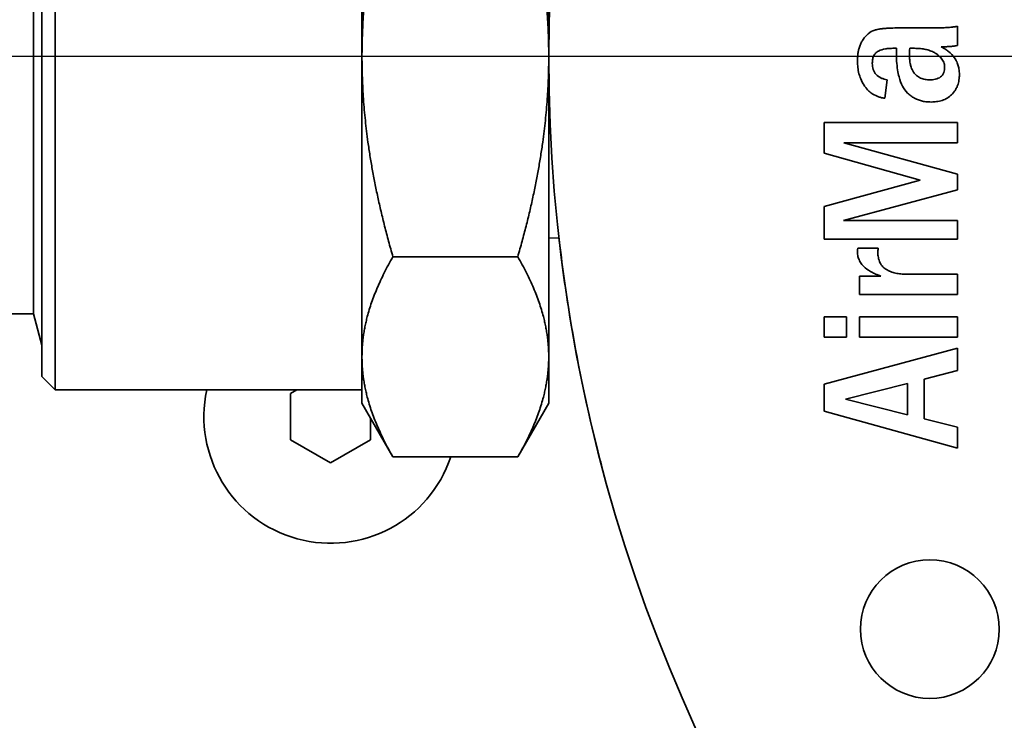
# Model space of a CAD drawing. Header units: millimetres. Extents: x 0 to 7128, y 0 to 5040.
# Tile 39 of 93: x 1107 to 1143, y 2839 to 2865. Entities that reach past the tile are written whole.
import ezdxf

# ---------------------------------------------------------------- set-up
doc = ezdxf.new("R2010")
doc.units = ezdxf.units.MM
doc.header["$LTSCALE"] = 12
doc.linetypes.add('CHAIN', pattern=[0.3543, 0.2362, -0.0295, 0.0591, -0.0295])
doc.linetypes.add('LONG_DASH_DOTTED', pattern=[0.3001, 0.2362, -0.0295, 0.0049, -0.0295])
doc.layers.add('Centro(ISO)', color=7, linetype='LONG_DASH_DOTTED', lineweight=25, true_color=0x0080ff)
doc.layers.add('Quote(ISO)', color=7, linetype='Continuous', lineweight=25, true_color=0x80ff00)
doc.layers.add('Spigoli visibili(ISO)', color=7, linetype='Continuous', lineweight=35)
doc.styles.add('Corrente-BSI', font='arial.ttf')
doc.dimstyles.new('DEFAULT-ISO', dxfattribs={"dimscale": 12, "dimtxt": 3.5, "dimasz": 2.5, "dimexe": 1, "dimexo": 1, "dimgap": 0.762, "dimtad": 1, "dimtoh": 1, "dimrnd": 1e-08, "dimtxsty": 'Corrente-BSI', "dimcen": 0.09, "dimdle": 10, "dimclrd": 7, "dimclre": 7, "dimclrt": 7, "dimazin": 2, "dimtfac": 0.571429, "dimtmove": 0, "dimatfit": 3, "dimfxl": 1, "dimtolj": 1, "dimlwd": 5, "dimlwe": 5, "dimarcsym": 0})

# ---------------------------------------------------------------- blocks, each defined once
blk = doc.blocks.new('*D24')
at = {"layer": 'Defpoints', "color": 0, "linetype": 'Continuous', "transparency": 16777216}
for p in [(692.145, 2863.908), (1186.678, 2863.908), (912.145, 2580.408)]:
    blk.add_point(p, dxfattribs=at)
at = {"layer": 'Quote(ISO)', "color": 7, "linetype": 'Continuous', "lineweight": 5, "transparency": 16777216}
for p, q in [((1174.678, 2863.908), (680.145, 2863.908)), ((692.145, 2610.408), (692.145, 2833.908)), ((900.145, 2580.408), (680.145, 2580.408))]:
    blk.add_line(p, q, dxfattribs=at)
at = {"layer": 'Quote(ISO)', "color": 7, "linetype": 'Continuous', "transparency": 16777216}
for points in [[(687.145, 2833.908), (697.145, 2833.908), (692.145, 2863.908)], [(687.145, 2610.408), (697.145, 2610.408), (692.145, 2580.408)]]:
    blk.add_solid(points, dxfattribs=at)
at = {"layer": 'Quote(ISO)', "color": 7, "linetype": 'Continuous', "lineweight": 9, "transparency": 16777216, "insert": (640.113, 2675.488), "char_height": 42, "attachment_point": 1, "rotation": 90, "style": 'Corrente-BSI'}
blk.add_mtext('\\A1;284', dxfattribs=at)

msp = doc.modelspace()

# ---------------------------------------------------------------- linework, layer by layer
at = {"layer": 'Centro(ISO)', "linetype": 'CHAIN', "ltscale": 17.075924}
msp.add_line((1434.7281, 2863.9078), (930.4738, 2863.9078), dxfattribs=at)
at = {"layer": 'Spigoli visibili(ISO)'}
for p, q in [((1107.8528, 2851.4078), (1107.8528, 2876.4078)), ((1107.3528, 2875.9078), (1107.3528, 2851.9078)), ((1119.3528, 2875.1661), (1119.3528, 2863.9078)), ((1126.3528, 2863.9078), (1126.3528, 2875.1661)), ((1107.0406, 2873.5578), (1107.0406, 2854.2578)), ((1141.6762, 2865.0493), (1141.6762, 2864.3266)), ((1139.4171, 2864.9842), (1140.6639, 2864.9842)), ((1139.3878, 2864.2203), (1139.2446, 2864.2203)), ((1139.3846, 2864.0597), (1139.3878, 2864.2203)), ((1140.0606, 2864.2203), (1139.8848, 2864.2203)), ((1119.3528, 2863.9078), (1119.3528, 2852.6495)), ((1126.3528, 2852.6495), (1126.3528, 2863.9078)), ((1139.0374, 2863.0397), (1138.9473, 2862.3453)), ((1136.6762, 2860.2837), (1136.6762, 2861.4425)), ((1136.6762, 2861.4425), (1141.6762, 2861.4425)), ((1141.6762, 2861.4425), (1141.6762, 2860.6786)), ((1141.6762, 2860.6786), (1137.4087, 2860.6786)), ((1137.4087, 2860.6786), (1141.6762, 2859.5057)), ((1140.2808, 2859.2745), (1136.6762, 2860.2837)), ((1141.6762, 2859.5057), (1141.6762, 2858.9132)), ((1136.6762, 2858.2904), (1140.2808, 2859.2745)), ((1141.6762, 2858.9132), (1137.4054, 2857.762)), ((1136.6762, 2857.0675), (1136.6762, 2858.2904)), ((1137.4054, 2857.762), (1141.6762, 2857.762)), ((1141.6762, 2857.762), (1141.6762, 2857.0675)), ((1126.7363, 2857.1166), (1126.3528, 2857.1046)), ((1141.6762, 2857.0675), (1136.6762, 2857.0675)), ((1137.9371, 2856.7203), (1138.701, 2856.7203)), ((1125.1917, 2856.4022), (1120.5139, 2856.4022)), ((1137.9957, 2855.6786), (1138.8052, 2855.6786)), ((1137.9957, 2854.9842), (1137.9957, 2855.6786)), ((1139.7904, 2855.7481), (1141.6762, 2855.7481)), ((1141.6762, 2855.7481), (1141.6762, 2854.9842)), ((1141.6762, 2854.9842), (1137.9957, 2854.9842)), ((1102.1552, 2854.2578), (1107.0406, 2854.2578)), ((1107.0406, 2854.2578), (1107.3528, 2853.0926)), ((1136.6762, 2853.387), (1136.6762, 2854.1508)), ((1136.6762, 2854.1508), (1137.5096, 2854.1508)), ((1137.5096, 2854.1508), (1137.5096, 2853.387)), ((1137.9957, 2854.1508), (1141.6762, 2854.1508)), ((1137.9957, 2853.387), (1137.9957, 2854.1508)), ((1141.6762, 2854.1508), (1141.6762, 2853.387)), ((1137.5096, 2853.387), (1136.6762, 2853.387)), ((1141.6762, 2853.387), (1137.9957, 2853.387)), ((1137.9957, 2853.387), (1141.6762, 2853.387)), ((1136.6762, 2851.6215), (1141.6762, 2852.9703)), ((1141.6762, 2852.9703), (1136.6762, 2851.6215)), ((1141.6762, 2852.9703), (1141.6762, 2852.1315)), ((1119.3528, 2852.6495), (1119.3528, 2850.9078)), ((1126.3528, 2850.9078), (1126.3528, 2852.6495)), ((1141.6762, 2852.1315), (1140.4262, 2851.8125)), ((1107.3528, 2851.9078), (1107.8528, 2851.4078)), ((1140.4262, 2851.8125), (1140.4262, 2850.3238)), ((1119.3528, 2851.4078), (1107.8528, 2851.4078)), ((1116.6778, 2851.2738), (1116.9099, 2851.4078)), ((1136.6762, 2850.6146), (1136.6762, 2851.6215)), ((1136.6762, 2851.6215), (1136.6762, 2850.6146)), ((1137.4825, 2851.0606), (1139.8012, 2851.6519)), ((1139.8012, 2851.6519), (1137.4825, 2851.0606)), ((1139.8012, 2851.6519), (1139.8012, 2850.4801)), ((1139.8012, 2850.4801), (1139.8012, 2851.6519)), ((1116.6778, 2849.5418), (1116.6778, 2851.2738)), ((1137.4825, 2851.0606), (1139.8012, 2850.4801)), ((1119.3528, 2850.9078), (1120.5139, 2848.8967)), ((1126.3528, 2850.9078), (1125.1917, 2848.8967)), ((1119.6778, 2850.3449), (1119.6778, 2849.5418)), ((1141.6762, 2849.2203), (1136.6762, 2850.6146)), ((1136.6762, 2850.6146), (1141.6762, 2849.2203)), ((1140.4262, 2850.3238), (1141.6762, 2850.0102)), ((1141.6762, 2850.0102), (1140.4262, 2850.3238)), ((1141.6762, 2850.0102), (1141.6762, 2849.2203)), ((1118.1778, 2848.6757), (1116.6778, 2849.5418)), ((1119.6778, 2849.5418), (1118.1778, 2848.6757)), ((1120.5139, 2848.8967), (1125.1917, 2848.8967))]:
    msp.add_line(p, q, dxfattribs=at)
msp.add_circle((1140.6374, 2842.4388), 2.6, dxfattribs=at)
for centre, radius, start, end in [((1186.6778, 2863.9078), 60.325, 105.46601, 254.53399), ((1186.6778, 2863.9078), 60.325, 180, 254.53399), ((1118.1778, 2850.4078), 4.75, 167.8468, 341.45026), ((1140.6374, 2842.4388), 2.6, 180, 0)]:
    msp.add_arc(centre, radius, start, end, dxfattribs=at)
for points, weights in [([(1120.5139, 2871.4133), (1119.3528, 2867.3911), (1119.3528, 2863.9078)], [1.42287866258, 1.5329387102, 1.53293871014]), ([(1126.3528, 2863.9078), (1126.3528, 2867.3911), (1125.1917, 2871.4133)], [1.53293871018, 1.53293871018, 1.4228786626]), ([(1119.3528, 2863.9078), (1119.3528, 2860.4244), (1120.5139, 2856.4022)], [1.53293871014, 1.53293871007, 1.42287866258]), ([(1125.1917, 2856.4022), (1126.3528, 2860.4244), (1126.3528, 2863.9078)], [1.42287866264, 1.53293871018, 1.53293871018]), ([(1120.5139, 2856.4022), (1119.3528, 2854.3911), (1119.3528, 2852.6495)], [1.42287866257, 1.53293871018, 1.53293871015]), ([(1126.3528, 2852.6495), (1126.3528, 2854.3911), (1125.1917, 2856.4022)], [1.53293871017, 1.53293871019, 1.42287866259]), ([(1119.3528, 2852.6495), (1119.3528, 2850.9078), (1120.5139, 2848.8967)], [1.53293871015, 1.53293871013, 1.42287866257]), ([(1125.1917, 2848.8967), (1126.3528, 2850.9078), (1126.3528, 2852.6495)], [1.42287866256, 1.53293871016, 1.53293871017])]:
    msp.add_rational_spline(points, weights, degree=2, dxfattribs=at)
for points, knots in [([(1140.6639, 2864.9842), (1140.7531, 2864.9844), (1140.8209, 2864.9849), (1140.8671, 2864.9856), (1141.0063, 2864.9878), (1141.1079, 2864.9904), (1141.1719, 2864.9933), (1141.1992, 2864.9946), (1141.2414, 2864.997), (1141.2987, 2865.0006), (1141.3545, 2865.0041), (1141.3967, 2865.0073), (1141.4254, 2865.0102), (1141.4638, 2865.014), (1141.5059, 2865.0192), (1141.5515, 2865.0256), (1141.5749, 2865.0289), (1141.5958, 2865.0323), (1141.6141, 2865.0359), (1141.628, 2865.0386), (1141.6487, 2865.0431), (1141.6762, 2865.0493)], [0, 0, 0, 0, 0.2, 0.2, 0.2, 0.5, 0.5, 0.5, 0.625, 0.625, 0.625, 0.75, 0.75, 0.75, 0.875, 0.875, 0.875, 0.9375, 0.9375, 0.9375, 1, 1, 1, 1]), ([(1137.9262, 2863.7374), (1137.9274, 2863.8006), (1137.9288, 2863.848), (1137.9305, 2863.8795), (1137.9331, 2863.9289), (1137.9378, 2863.9761), (1137.9444, 2864.0209), (1137.9522, 2864.0732), (1137.9606, 2864.1198), (1137.9696, 2864.1609), (1137.9789, 2864.2031), (1137.992, 2864.2486), (1138.0088, 2864.2974), (1138.0253, 2864.3452), (1138.0436, 2864.3889), (1138.0635, 2864.4286), (1138.0836, 2864.4687), (1138.1077, 2864.5094), (1138.1358, 2864.5509), (1138.1925, 2864.6348), (1138.2553, 2864.7055), (1138.3241, 2864.7631), (1138.4007, 2864.8273), (1138.483, 2864.8734), (1138.5709, 2864.9014), (1138.601, 2864.911), (1138.6471, 2864.9221), (1138.7091, 2864.9345), (1138.755, 2864.9438), (1138.8018, 2864.951), (1138.8495, 2864.9564), (1138.8825, 2864.96), (1138.9297, 2864.9644), (1138.9911, 2864.9694), (1139.0417, 2864.9735), (1139.089, 2864.9766), (1139.1329, 2864.9787), (1139.1964, 2864.9817), (1139.2912, 2864.9835), (1139.4171, 2864.9842)], [0, 0, 0, 0, 0.0625, 0.0625, 0.0625, 0.125, 0.125, 0.125, 0.1875, 0.1875, 0.1875, 0.25, 0.25, 0.25, 0.3125, 0.3125, 0.3125, 0.375, 0.375, 0.375, 0.5, 0.5, 0.5, 0.625, 0.625, 0.625, 0.6875, 0.6875, 0.6875, 0.75, 0.75, 0.75, 0.8125, 0.8125, 0.8125, 0.875, 0.875, 0.875, 1, 1, 1, 1]), ([(1141.6762, 2864.3266), (1141.6114, 2864.3139), (1141.5606, 2864.3053), (1141.5239, 2864.3007), (1141.4807, 2864.2954), (1141.4293, 2864.2909), (1141.3699, 2864.2874), (1141.3219, 2864.2845), (1141.2704, 2864.2824), (1141.2155, 2864.2811), (1141.1812, 2864.2803), (1141.1297, 2864.2796), (1141.061, 2864.2789)], [0, 0, 0, 0, 0.25, 0.25, 0.25, 0.5, 0.5, 0.5, 0.75, 0.75, 0.75, 1, 1, 1, 1]), ([(1139.2446, 2864.2203), (1139.1839, 2864.219), (1139.1385, 2864.2174), (1139.1082, 2864.2156), (1139.0597, 2864.2127), (1139.0145, 2864.2079), (1138.9726, 2864.2011), (1138.872, 2864.1848), (1138.7855, 2864.1577), (1138.713, 2864.1196), (1138.668, 2864.0961), (1138.6315, 2864.0692), (1138.6036, 2864.039), (1138.5892, 2864.0235), (1138.5753, 2864.0055), (1138.562, 2863.985), (1138.5484, 2863.964), (1138.5375, 2863.9441), (1138.5291, 2863.9252), (1138.5211, 2863.9071), (1138.5136, 2863.8856), (1138.5067, 2863.8608), (1138.5004, 2863.8383), (1138.4955, 2863.8161), (1138.4919, 2863.7942), (1138.4886, 2863.7732), (1138.4861, 2863.7506), (1138.4845, 2863.7264), (1138.4835, 2863.7113), (1138.4826, 2863.6885), (1138.4818, 2863.6582)], [0.00000004, 0.00000004, 0.00000004, 0.00000004, 0.125, 0.125, 0.125, 0.25, 0.25, 0.25, 0.5, 0.5, 0.5, 0.625, 0.625, 0.625, 0.6875, 0.6875, 0.6875, 0.75, 0.75, 0.75, 0.8125, 0.8125, 0.8125, 0.875, 0.875, 0.875, 0.9375, 0.9375, 0.9375, 1, 1, 1, 1]), ([(1140.6834, 2862.2064), (1140.612, 2862.2081), (1140.5584, 2862.2107), (1140.5224, 2862.2142), (1140.4699, 2862.2194), (1140.4169, 2862.2279), (1140.3633, 2862.24), (1140.2557, 2862.2641), (1140.1552, 2862.3015), (1140.062, 2862.3519), (1140.0117, 2862.3792), (1139.9663, 2862.4079), (1139.9259, 2862.4382), (1139.8858, 2862.4682), (1139.8454, 2862.5036), (1139.8047, 2862.5444), (1139.7284, 2862.6209), (1139.6646, 2862.707), (1139.6132, 2862.8025), (1139.5617, 2862.8986), (1139.518, 2863.0132), (1139.4822, 2863.1462), (1139.4606, 2863.2265), (1139.4424, 2863.3167), (1139.4274, 2863.4169), (1139.412, 2863.5198), (1139.4009, 2863.6266), (1139.394, 2863.7375), (1139.3909, 2863.7876), (1139.3886, 2863.8413), (1139.3872, 2863.8985), (1139.3863, 2863.9343), (1139.3854, 2863.9881), (1139.3846, 2864.0597)], [0, 0, 0, 0, 0.0625, 0.0625, 0.0625, 0.125, 0.125, 0.125, 0.25, 0.25, 0.25, 0.3125, 0.3125, 0.3125, 0.375, 0.375, 0.375, 0.5, 0.5, 0.5, 0.6428571, 0.6428571, 0.6428571, 0.75, 0.75, 0.75, 0.875, 0.875, 0.875, 0.9375, 0.9375, 0.9375, 1, 1, 1, 1]), ([(1139.8848, 2864.2203), (1139.8799, 2864.1719), (1139.8767, 2864.136), (1139.875, 2864.1125), (1139.8732, 2864.0867), (1139.8718, 2864.0507), (1139.8707, 2864.0044)], [0, 0, 0, 0, 0.5, 0.5, 0.5, 1, 1, 1, 1]), ([(1139.8707, 2864.0044), (1139.8714, 2863.9653), (1139.8721, 2863.936), (1139.8727, 2863.9165), (1139.8738, 2863.8854), (1139.8755, 2863.8562), (1139.8777, 2863.8288), (1139.8824, 2863.7711), (1139.8905, 2863.7131), (1139.9019, 2863.6548), (1139.9114, 2863.6067), (1139.9232, 2863.5614), (1139.9375, 2863.5188), (1139.9497, 2863.4824), (1139.9625, 2863.4496), (1139.976, 2863.4207), (1139.9906, 2863.3895), (1140.0077, 2863.3588), (1140.0273, 2863.3286), (1140.0597, 2863.2788), (1140.0982, 2863.2348), (1140.1427, 2863.1966), (1140.1852, 2863.1602), (1140.2348, 2863.1294), (1140.2916, 2863.1043), (1140.32, 2863.0918), (1140.3474, 2863.0816), (1140.374, 2863.0737), (1140.3982, 2863.0666), (1140.4267, 2863.0601), (1140.4596, 2863.0542), (1140.4915, 2863.0485), (1140.5206, 2863.0446), (1140.5467, 2863.0426), (1140.5662, 2863.0412), (1140.5955, 2863.0402), (1140.6346, 2863.0397)], [0, 0, 0, 0, 0.0625, 0.0625, 0.0625, 0.125, 0.125, 0.125, 0.25, 0.25, 0.25, 0.35, 0.35, 0.35, 0.425, 0.425, 0.425, 0.5, 0.5, 0.5, 0.625, 0.625, 0.625, 0.75, 0.75, 0.75, 0.8125, 0.8125, 0.8125, 0.875, 0.875, 0.875, 0.9375, 0.9375, 0.9375, 1, 1, 1, 1]), ([(1141.1901, 2863.5182), (1141.1895, 2863.5387), (1141.1888, 2863.554), (1141.1881, 2863.5641), (1141.1869, 2863.5801), (1141.185, 2863.5953), (1141.1823, 2863.6096), (1141.177, 2863.6386), (1141.1684, 2863.6679), (1141.1567, 2863.6977), (1141.1352, 2863.7525), (1141.1038, 2863.8048), (1141.0625, 2863.8545), (1141.0278, 2863.8963), (1140.9834, 2863.9382), (1140.9294, 2863.9804), (1140.9022, 2864.0017), (1140.8733, 2864.0215), (1140.843, 2864.0397), (1140.8206, 2864.0532), (1140.7977, 2864.066), (1140.7742, 2864.0781), (1140.7463, 2864.0925), (1140.7185, 2864.1052), (1140.6908, 2864.1162), (1140.6643, 2864.1267), (1140.6354, 2864.1369), (1140.6041, 2864.1466), (1140.5441, 2864.1651), (1140.4848, 2864.1798), (1140.426, 2864.1906), (1140.3714, 2864.2007), (1140.3107, 2864.2083), (1140.244, 2864.2135), (1140.2144, 2864.2158), (1140.1838, 2864.2175), (1140.1523, 2864.2185), (1140.132, 2864.2191), (1140.1014, 2864.2197), (1140.0606, 2864.2203)], [0, 0, 0, 0, 0.03125, 0.03125, 0.03125, 0.0625, 0.0625, 0.0625, 0.125, 0.125, 0.125, 0.25, 0.25, 0.25, 0.375, 0.375, 0.375, 0.4464286, 0.4464286, 0.4464286, 0.5, 0.5, 0.5, 0.5625, 0.5625, 0.5625, 0.625, 0.625, 0.625, 0.75, 0.75, 0.75, 0.875, 0.875, 0.875, 0.9375, 0.9375, 0.9375, 1, 1, 1, 1]), ([(1141.061, 2864.2789), (1141.1254, 2864.244), (1141.1731, 2864.2169), (1141.2042, 2864.1977), (1141.2501, 2864.1691), (1141.2948, 2864.1373), (1141.3381, 2864.1021), (1141.4295, 2864.0279), (1141.5045, 2863.9482), (1141.5629, 2863.8628), (1141.5935, 2863.8182), (1141.6207, 2863.7706), (1141.6446, 2863.72), (1141.6687, 2863.6689), (1141.6882, 2863.6176), (1141.703, 2863.5661), (1141.718, 2863.5141), (1141.7287, 2863.4603), (1141.7352, 2863.4047), (1141.7394, 2863.3684), (1141.7429, 2863.3136), (1141.7457, 2863.2405)], [0, 0, 0, 0, 0.125, 0.125, 0.125, 0.25, 0.25, 0.25, 0.5, 0.5, 0.5, 0.625, 0.625, 0.625, 0.75, 0.75, 0.75, 0.875, 0.875, 0.875, 1, 1, 1, 1]), ([(1138.9473, 2862.3453), (1138.8954, 2862.3544), (1138.8566, 2862.3619), (1138.831, 2862.3679), (1138.7933, 2862.3767), (1138.7553, 2862.3877), (1138.7172, 2862.401), (1138.6427, 2862.427), (1138.5716, 2862.4611), (1138.504, 2862.5034), (1138.4507, 2862.5367), (1138.4006, 2862.575), (1138.3536, 2862.6185), (1138.3169, 2862.6524), (1138.2842, 2862.6866), (1138.2553, 2862.7212), (1138.2271, 2862.7551), (1138.199, 2862.7932), (1138.171, 2862.8357), (1138.1202, 2862.9127), (1138.0783, 2862.9925), (1138.0451, 2863.075), (1138.0197, 2863.1384), (1137.9986, 2863.2027), (1137.982, 2863.268), (1137.9617, 2863.3472), (1137.9473, 2863.4248), (1137.9388, 2863.5009), (1137.9346, 2863.5382), (1137.9316, 2863.5775), (1137.9297, 2863.619), (1137.9284, 2863.6453), (1137.9273, 2863.6848), (1137.9262, 2863.7374)], [0, 0, 0, 0, 0.0625, 0.0625, 0.0625, 0.125, 0.125, 0.125, 0.25, 0.25, 0.25, 0.35, 0.35, 0.35, 0.425, 0.425, 0.425, 0.5, 0.5, 0.5, 0.6428571, 0.6428571, 0.6428571, 0.75, 0.75, 0.75, 0.875, 0.875, 0.875, 0.9375, 0.9375, 0.9375, 1, 1, 1, 1]), ([(1138.4818, 2863.6582), (1138.4837, 2863.6072), (1138.4862, 2863.569), (1138.4894, 2863.5437), (1138.4943, 2863.5054), (1138.5026, 2863.468), (1138.5146, 2863.4318), (1138.5399, 2863.3549), (1138.5783, 2863.2893), (1138.6298, 2863.235), (1138.678, 2863.184), (1138.7407, 2863.1409), (1138.8179, 2863.1055), (1138.8532, 2863.0893), (1138.8891, 2863.0761), (1138.9255, 2863.0658), (1138.9501, 2863.0588), (1138.9873, 2863.0501), (1139.0374, 2863.0397)], [0, 0, 0, 0, 0.125, 0.125, 0.125, 0.25, 0.25, 0.25, 0.5, 0.5, 0.5, 0.75, 0.75, 0.75, 0.875, 0.875, 0.875, 1, 1, 1, 1]), ([(1140.6346, 2863.0397), (1140.6812, 2863.041), (1140.7162, 2863.0427), (1140.7394, 2863.0447), (1140.775, 2863.0478), (1140.8095, 2863.0533), (1140.8429, 2863.0611), (1140.9203, 2863.0792), (1140.984, 2863.1071), (1141.0338, 2863.145), (1141.0895, 2863.1873), (1141.1304, 2863.243), (1141.1567, 2863.3121), (1141.1689, 2863.3443), (1141.1775, 2863.3782), (1141.1825, 2863.4137), (1141.1847, 2863.429), (1141.1864, 2863.4464), (1141.1876, 2863.4658), (1141.1884, 2863.4774), (1141.1892, 2863.4949), (1141.1901, 2863.5182)], [0, 0, 0, 0, 0.125, 0.125, 0.125, 0.25, 0.25, 0.25, 0.5, 0.5, 0.5, 0.75, 0.75, 0.75, 0.875, 0.875, 0.875, 0.9375, 0.9375, 0.9375, 1, 1, 1, 1]), ([(1141.7457, 2863.2405), (1141.7447, 2863.194), (1141.7434, 2863.1591), (1141.742, 2863.1359), (1141.7397, 2863.1), (1141.7359, 2863.0653), (1141.7306, 2863.0318), (1141.7195, 2862.9617), (1141.702, 2862.8943), (1141.6782, 2862.8294), (1141.6651, 2862.7937), (1141.6489, 2862.7573), (1141.6297, 2862.7201), (1141.6107, 2862.6832), (1141.5902, 2862.649), (1141.5683, 2862.6175), (1141.5345, 2862.5687), (1141.4956, 2862.5233), (1141.4518, 2862.4814), (1141.3489, 2862.3828), (1141.2302, 2862.3116), (1141.0958, 2862.2676), (1141.0284, 2862.2456), (1140.9606, 2862.2297), (1140.8922, 2862.22), (1140.859, 2862.2153), (1140.8243, 2862.2119), (1140.788, 2862.2098), (1140.7648, 2862.2085), (1140.7299, 2862.2074), (1140.6834, 2862.2064)], [0, 0, 0, 0, 0.0625, 0.0625, 0.0625, 0.125, 0.125, 0.125, 0.25, 0.25, 0.25, 0.3214286, 0.3214286, 0.3214286, 0.3928571, 0.3928571, 0.3928571, 0.5, 0.5, 0.5, 0.75, 0.75, 0.75, 0.875, 0.875, 0.875, 0.9375, 0.9375, 0.9375, 1, 1, 1, 1]), ([(1126.7363, 2857.1166), (1126.849, 2856.1219), (1126.9864, 2855.1303), (1127.1486, 2854.1417), (1127.4134, 2852.5274), (1127.7434, 2850.9266), (1128.1384, 2849.3393), (1128.2094, 2849.0541), (1128.2824, 2848.7696), (1128.3575, 2848.4856)], [120.6032396, 120.6032396, 120.6032396, 120.6032396, 124.8512527, 124.8512527, 124.8512527, 131.7874334, 131.7874334, 131.7874334, 133.0334532, 133.0334532, 133.0334532, 133.0334532]), ([(1137.9262, 2856.5836), (1137.9267, 2856.6139), (1137.9276, 2856.6368), (1137.9289, 2856.6521), (1137.9301, 2856.6673), (1137.9329, 2856.69), (1137.9371, 2856.7203)], [0, 0, 0, 0, 0.5, 0.5, 0.5, 1, 1, 1, 1]), ([(1138.8052, 2855.6786), (1138.7346, 2855.7046), (1138.682, 2855.7246), (1138.6472, 2855.7387), (1138.5922, 2855.761), (1138.5409, 2855.7843), (1138.4933, 2855.8087), (1138.3859, 2855.8636), (1138.2918, 2855.9254), (1138.2112, 2855.9939), (1138.1205, 2856.0709), (1138.0507, 2856.1585), (1138.0017, 2856.2566), (1137.9754, 2856.3093), (1137.9564, 2856.3623), (1137.9446, 2856.4157), (1137.9391, 2856.4407), (1137.9349, 2856.4685), (1137.932, 2856.4991), (1137.9302, 2856.5178), (1137.9283, 2856.546), (1137.9262, 2856.5836)], [0, 0, 0, 0, 0.125, 0.125, 0.125, 0.25, 0.25, 0.25, 0.5, 0.5, 0.5, 0.75, 0.75, 0.75, 0.875, 0.875, 0.875, 0.9375, 0.9375, 0.9375, 1, 1, 1, 1]), ([(1138.701, 2856.7203), (1138.6969, 2856.6862), (1138.6942, 2856.6605), (1138.693, 2856.6434), (1138.6917, 2856.6259), (1138.6907, 2856.6001), (1138.6901, 2856.5662)], [0, 0, 0, 0, 0.5, 0.5, 0.5, 1, 1, 1, 1]), ([(1138.6901, 2856.5662), (1138.6912, 2856.5228), (1138.6926, 2856.4903), (1138.6944, 2856.4686), (1138.6971, 2856.4357), (1138.7016, 2856.4035), (1138.7079, 2856.3719), (1138.7142, 2856.341), (1138.7224, 2856.3095), (1138.7326, 2856.2774), (1138.7433, 2856.2438), (1138.7553, 2856.2135), (1138.7685, 2856.1865), (1138.7956, 2856.1313), (1138.8331, 2856.0783), (1138.881, 2856.0275), (1138.9044, 2856.0026), (1138.9283, 2855.9805), (1138.9527, 2855.9612), (1138.976, 2855.9428), (1139.0031, 2855.9247), (1139.0339, 2855.9069), (1139.0629, 2855.8902), (1139.0919, 2855.8754), (1139.1209, 2855.8626), (1139.1477, 2855.8508), (1139.1781, 2855.8391), (1139.2121, 2855.8276), (1139.245, 2855.8165), (1139.2763, 2855.8072), (1139.3058, 2855.7998), (1139.3338, 2855.7927), (1139.3657, 2855.7861), (1139.4014, 2855.7799), (1139.4679, 2855.7683), (1139.5325, 2855.76), (1139.5952, 2855.7552), (1139.6415, 2855.7515), (1139.7066, 2855.7492), (1139.7904, 2855.7481)], [0, 0, 0, 0, 0.0625, 0.0625, 0.0625, 0.125, 0.125, 0.125, 0.1875, 0.1875, 0.1875, 0.25, 0.25, 0.25, 0.375, 0.375, 0.375, 0.4375, 0.4375, 0.4375, 0.5, 0.5, 0.5, 0.5625, 0.5625, 0.5625, 0.625, 0.625, 0.625, 0.6875, 0.6875, 0.6875, 0.75, 0.75, 0.75, 0.875, 0.875, 0.875, 1, 1, 1, 1])]:
    msp.add_open_spline(points, degree=3, knots=knots, dxfattribs=at)

# ---------------------------------------------------------------- dimensions: what is measured, and where the dimension line sits
at = {"layer": 'Quote(ISO)', "color": 7, "linetype": 'Continuous', "lineweight": 9}
dim = msp.add_linear_dim(base=(692.1446772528, 2863.9077886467), p1=(912.1446772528, 2580.4077886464), p2=(1186.6778230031, 2863.9077886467), angle=90, dimstyle='DEFAULT-ISO', override={"dimgap": 0.762, "dimtoh": 0, "dimdec": 0, "dimtol": 0, "dimlim": 0, "dimtp": 0, "dimtm": 0, "dimtdec": 2, "dimtofl": 0, "dimatfit": 1}, dxfattribs=at)
dim.commit()
dim.dimension.update_dxf_attribs({"geometry": '*D24', "text_midpoint": (692.1446772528, 2722.1577886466), "dimtype": 160})

doc.saveas('drawing.dxf')
